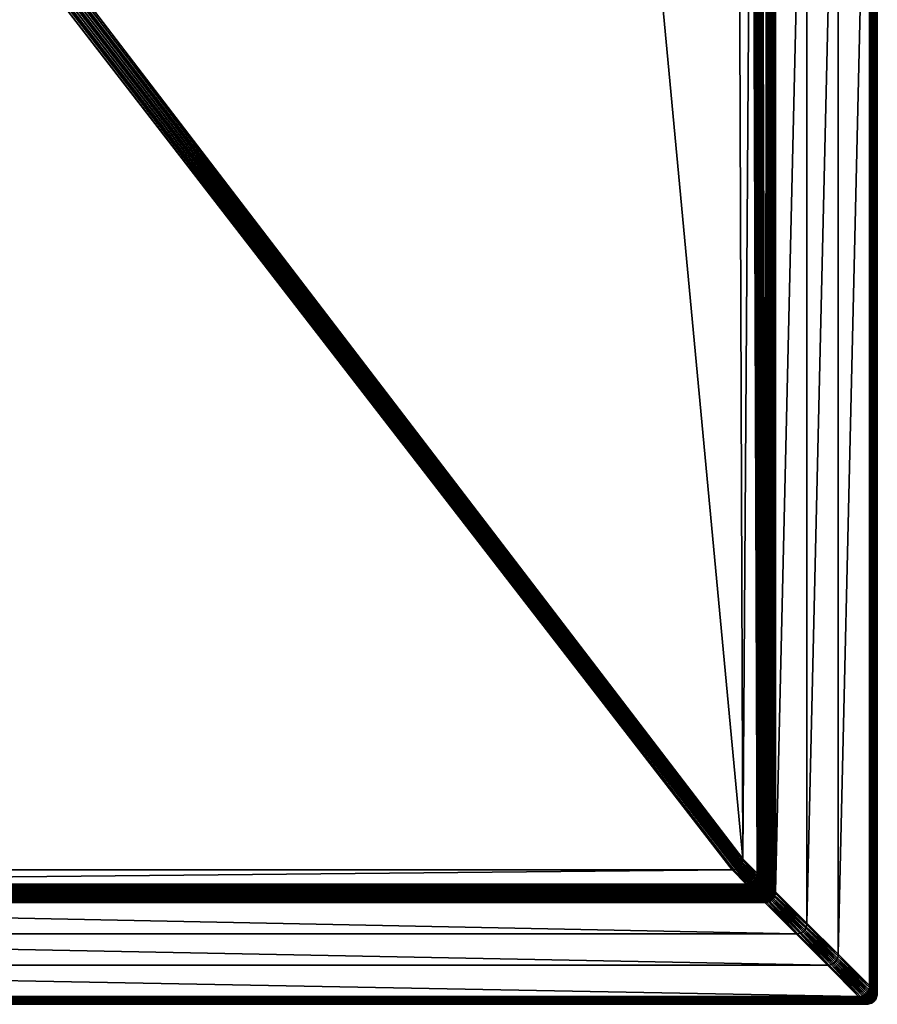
# Model space of a CAD drawing. Header units: centimetres. Extents: x 573.3 to 653.3, y 558 to 648.
# Tile 2 of 20: x 614.1 to 653.3, y 558 to 603. Entities that reach past the tile are written whole.
import ezdxf

# ---------------------------------------------------------------- set-up
doc = ezdxf.new("R2010")
doc.units = ezdxf.units.CM
doc.layers.get('0').update_dxf_attribs({"true_color": 0x565656})

msp = doc.modelspace()

# ---------------------------------------------------------------- meshes
at = {"color": 37, "true_color": 0x7a5834}
mesh = msp.add_polyface(dxfattribs=at)
corners = [(652.769, 558.001, 4), (652.769, 558.001, 0), (573.769, 558.001, 0), (576.985, 561.216, 4.5), (649.554, 561.216, 4.5), (650.985, 559.785, 4.5), (647.669, 563.101, 3.248), (647.729, 563.041, 4.003), (578.838, 563.069, 4.009), (613.976, 607.999, 2.741), (641.088, 628.949, 2.193), (647.127, 564.642, 2.742), (613.906, 607.929, 2.742), (647.116, 564.552, 2.743), (613.835, 607.858, 2.743), (647.097, 564.472, 2.744), (613.765, 607.788, 2.745), (647.069, 564.4, 2.745), (613.694, 607.717, 2.746), (647.032, 564.337, 2.746), (613.623, 607.647, 2.747), (646.987, 564.283, 2.746), (646.718, 564.152, 2.75), (646.628, 564.142, 2.751), (613.271, 607.294, 2.754), (646.798, 564.172, 2.749), (613.341, 607.364, 2.753), (613.412, 607.435, 2.751), (646.87, 564.2, 2.748), (613.482, 607.505, 2.75), (646.932, 564.237, 2.747), (613.553, 607.576, 2.749), (573.777, 558.009, 4.089), (652.761, 558.008, 4.089), (573.791, 558.022, 4.17), (652.748, 558.022, 4.17), (573.811, 558.042, 4.241), (652.728, 558.042, 4.241), (573.837, 558.068, 4.304), (652.702, 558.068, 4.304), (573.869, 558.101, 4.359), (652.669, 558.101, 4.359), (574.123, 558.354, 4.5), (652.416, 558.354, 4.5), (652.479, 558.291, 4.489), (574.06, 558.291, 4.489), (652.536, 558.234, 4.47), (574.003, 558.234, 4.47), (652.586, 558.184, 4.441), (573.952, 558.184, 4.441), (652.631, 558.139, 4.404), (573.907, 558.139, 4.404), (578.48, 562.712, 4.489), (648.059, 562.711, 4.489), (648.123, 562.647, 4.5), (578.54, 562.771, 4.47), (648, 562.77, 4.47), (578.594, 562.826, 4.442), (647.947, 562.823, 4.442), (578.644, 562.876, 4.406), (647.9, 562.87, 4.405), (578.689, 562.92, 4.361), (647.858, 562.912, 4.36), (647.744, 563.026, 4.092), (578.818, 563.049, 4.097), (647.764, 563.006, 4.172), (578.793, 563.025, 4.176), (647.79, 562.98, 4.243), (578.763, 562.995, 4.246), (647.821, 562.949, 4.306), (578.728, 562.96, 4.308), (578.861, 563.092, 3.898), (647.654, 563.116, 3.159), (578.886, 563.117, 3.819), (647.634, 563.136, 3.079), (578.915, 563.147, 3.748), (647.608, 563.162, 3.008), (578.95, 563.182, 3.686), (647.577, 563.193, 2.946), (578.99, 563.221, 3.632), (647.54, 563.23, 2.892), (579.263, 563.494, 3.489), (647.276, 563.495, 2.751), (647.339, 563.431, 2.762), (579.199, 563.429, 3.5), (647.398, 563.372, 2.781), (579.139, 563.37, 3.521), (647.451, 563.319, 2.809), (579.084, 563.315, 3.549), (647.498, 563.272, 2.846), (579.035, 563.266, 3.586), (578.416, 562.647, 4.5), (575.554, 559.785, 4.5)]
mesh.append_faces([[corners[k] for k in face] for face in [(9, 10, 11)]], dxfattribs={"vtx0": -1, "vtx1": -1, "color": 37})
mesh.append_faces([[corners[k] for k in face] for face in [(0, 1, 2), (3, 4, 5), (6, 7, 8), (12, 9, 11), (11, 13, 12), (14, 12, 13), (13, 15, 14), (16, 14, 15), (15, 17, 16), (18, 16, 17), (17, 19, 18), (20, 18, 19), (19, 21, 20), (22, 23, 24), (25, 22, 26), (26, 27, 25), (28, 25, 27), (27, 29, 28), (30, 28, 29), (29, 31, 30), (21, 30, 31), (31, 20, 21), (32, 33, 0), (34, 35, 33), (36, 37, 35), (38, 39, 37), (40, 41, 39), (42, 43, 44), (45, 44, 46), (47, 46, 48), (49, 48, 50), (51, 50, 41), (52, 53, 54), (55, 56, 53), (57, 58, 56), (59, 60, 58), (61, 62, 60), (8, 7, 63), (64, 63, 65), (66, 65, 67), (68, 67, 69), (70, 69, 62), (71, 72, 6), (73, 74, 72), (75, 76, 74), (77, 78, 76), (79, 80, 78), (81, 82, 83), (84, 83, 85), (86, 85, 87), (88, 87, 89), (90, 89, 80), (91, 54, 4), (92, 5, 43)]], dxfattribs={"vtx2": -1, "color": 37})
mesh = msp.add_polyface(dxfattribs=at)
corners = [(641.088, 628.949, 2.193), (646.901, 627.871, 2.15), (647.127, 564.642, 2.742), (650.054, 561.716, 4.5), (650.054, 624.716, 4.5), (651.485, 623.285, 4.5), (648.167, 563.601, 3.239), (647.98, 626.791, 2.638), (648.193, 626.577, 4.012), (647.551, 627.221, 2.15), (653.269, 621.601, 0), (653.269, 621.501, 0), (653.269, 621.501, 4), (653.269, 621.601, 4), (653.269, 621.701, 0), (653.269, 621.701, 4), (653.169, 558.601, 4.359), (653.169, 621.601, 4.359), (653.202, 621.568, 4.304), (652.916, 558.854, 4.5), (652.916, 621.854, 4.5), (652.979, 621.791, 4.489), (652.979, 558.791, 4.489), (653.036, 621.734, 4.47), (653.036, 558.734, 4.47), (653.086, 621.684, 4.441), (653.086, 558.684, 4.441), (653.131, 621.639, 4.404), (653.131, 558.639, 4.404), (648.559, 563.211, 4.489), (648.558, 626.212, 4.489), (648.623, 626.147, 4.5), (648.5, 563.27, 4.47), (648.498, 626.272, 4.47), (648.447, 563.323, 4.442), (648.443, 626.327, 4.443), (648.4, 563.37, 4.405), (648.393, 626.377, 4.407), (648.358, 563.412, 4.36), (648.348, 626.422, 4.362), (648.229, 563.54, 4.003), (648.215, 626.556, 4.099), (648.244, 563.526, 4.092), (648.241, 626.53, 4.177), (648.264, 563.505, 4.172), (648.271, 626.499, 4.247), (648.29, 563.48, 4.243), (648.307, 626.463, 4.309), (648.321, 563.449, 4.306), (648.153, 563.616, 3.15), (647.959, 626.813, 2.551), (648.132, 563.636, 3.07), (647.933, 626.839, 2.473), (648.107, 563.662, 2.999), (647.902, 626.87, 2.402), (648.075, 563.693, 2.936), (647.866, 626.905, 2.341), (648.039, 563.73, 2.882), (647.826, 626.946, 2.288), (647.774, 563.995, 2.742), (647.615, 627.156, 2.16), (647.838, 563.931, 2.753), (647.675, 627.096, 2.18), (647.896, 563.872, 2.772), (647.73, 627.041, 2.207), (647.949, 563.819, 2.8), (647.781, 626.991, 2.243), (647.997, 563.772, 2.837), (653.262, 621.509, 4.089), (653.262, 621.609, 4.089), (653.248, 621.522, 4.17), (653.248, 621.622, 4.17), (653.228, 621.542, 4.241), (653.228, 621.642, 4.241), (653.202, 621.668, 4.304), (653.169, 621.701, 4.359), (653.262, 621.708, 4.089), (653.248, 621.722, 4.17), (653.228, 621.742, 4.241), (653.131, 621.739, 4.404), (648.623, 563.147, 4.5), (651.485, 560.285, 4.5)]
mesh.append_faces([[corners[k] for k in face] for face in [(0, 1, 2), (3, 4, 5), (6, 7, 8), (2, 1, 9), (10, 11, 12), (12, 13, 10), (14, 10, 13), (13, 15, 14), (16, 17, 18), (19, 20, 21), (22, 21, 23), (24, 23, 25), (26, 25, 27), (28, 27, 17), (29, 30, 31), (32, 33, 30), (34, 35, 33), (36, 37, 35), (38, 39, 37), (40, 8, 41), (42, 41, 43), (44, 43, 45), (46, 45, 47), (48, 47, 39), (49, 50, 7), (51, 52, 50), (53, 54, 52), (55, 56, 54), (57, 58, 56), (59, 9, 60), (61, 60, 62), (63, 62, 64), (65, 64, 66), (67, 66, 58), (68, 69, 13), (13, 12, 68), (70, 71, 69), (69, 68, 70), (72, 73, 71), (71, 70, 72), (18, 74, 73), (73, 72, 18), (17, 75, 74), (74, 18, 17), (69, 76, 15), (15, 13, 69), (71, 77, 76), (76, 69, 71), (77, 71, 73), (78, 73, 74), (79, 27, 25), (75, 17, 27), (80, 31, 4), (81, 5, 20)]], dxfattribs={"vtx2": -1, "color": 37})
mesh = msp.add_polyface(dxfattribs=at)
corners = [(653.269, 621.501, 4), (653.269, 621.501, 0), (653.269, 558.501, 0), (653.269, 558.501, 4), (651.485, 623.285, 4.5), (651.485, 560.285, 4.5), (650.054, 561.716, 4.5), (648.193, 626.577, 4.012), (648.229, 563.54, 4.003), (648.167, 563.601, 3.239), (647.551, 627.221, 2.15), (647.774, 563.995, 2.742), (647.127, 564.642, 2.742), (647.276, 563.495, 2.751), (646.628, 564.142, 2.751), (646.718, 564.152, 2.75), (647.365, 563.505, 2.75), (646.798, 564.172, 2.749), (647.445, 563.525, 2.749), (646.87, 564.2, 2.748), (647.517, 563.553, 2.748), (646.932, 564.237, 2.747), (647.58, 563.59, 2.747), (646.987, 564.283, 2.746), (647.116, 564.552, 2.743), (647.763, 563.905, 2.743), (647.097, 564.472, 2.744), (647.744, 563.825, 2.744), (647.069, 564.4, 2.745), (647.716, 563.753, 2.745), (647.032, 564.337, 2.746), (647.679, 563.69, 2.746), (653.261, 558.508, 4.089), (653.262, 621.509, 4.089), (653.248, 558.522, 4.17), (653.248, 621.522, 4.17), (653.228, 558.542, 4.241), (653.228, 621.542, 4.241), (653.202, 558.568, 4.304), (653.202, 621.568, 4.304), (653.169, 558.601, 4.359), (652.979, 621.791, 4.489), (652.979, 558.791, 4.489), (652.916, 558.854, 4.5), (653.036, 621.734, 4.47), (653.036, 558.734, 4.47), (653.086, 621.684, 4.441), (653.086, 558.684, 4.441), (653.131, 621.639, 4.404), (653.131, 558.639, 4.404), (653.169, 621.601, 4.359), (648.623, 626.147, 4.5), (648.623, 563.147, 4.5), (648.559, 563.211, 4.489), (648.558, 626.212, 4.489), (648.5, 563.27, 4.47), (648.498, 626.272, 4.47), (648.447, 563.323, 4.442), (648.443, 626.327, 4.443), (648.4, 563.37, 4.405), (648.393, 626.377, 4.407), (648.358, 563.412, 4.36), (648.215, 626.556, 4.099), (648.244, 563.526, 4.092), (648.241, 626.53, 4.177), (648.264, 563.505, 4.172), (648.271, 626.499, 4.247), (648.29, 563.48, 4.243), (648.307, 626.463, 4.309), (648.321, 563.449, 4.306), (648.348, 626.422, 4.362), (647.98, 626.791, 2.638), (648.153, 563.616, 3.15), (647.959, 626.813, 2.551), (648.132, 563.636, 3.07), (647.933, 626.839, 2.473), (648.107, 563.662, 2.999), (647.902, 626.87, 2.402), (648.075, 563.693, 2.936), (647.866, 626.905, 2.341), (648.039, 563.73, 2.882), (647.615, 627.156, 2.16), (647.838, 563.931, 2.753), (647.675, 627.096, 2.18), (647.896, 563.872, 2.772), (647.73, 627.041, 2.207), (647.949, 563.819, 2.8), (647.781, 626.991, 2.243), (647.997, 563.772, 2.837), (647.826, 626.946, 2.288), (650.054, 624.716, 4.5), (652.916, 621.854, 4.5)]
mesh.append_faces([[corners[k] for k in face] for face in [(0, 1, 2), (2, 3, 0), (4, 5, 6), (7, 8, 9), (10, 11, 12), (13, 14, 15), (16, 15, 17), (18, 17, 19), (20, 19, 21), (22, 21, 23), (24, 12, 11), (11, 25, 24), (26, 24, 25), (25, 27, 26), (28, 26, 27), (27, 29, 28), (30, 28, 29), (23, 30, 31), (32, 33, 0), (0, 3, 32), (34, 35, 33), (33, 32, 34), (36, 37, 35), (35, 34, 36), (38, 39, 37), (37, 36, 38), (39, 38, 40), (41, 42, 43), (44, 45, 42), (46, 47, 45), (48, 49, 47), (50, 40, 49), (51, 52, 53), (54, 53, 55), (56, 55, 57), (58, 57, 59), (60, 59, 61), (62, 63, 8), (64, 65, 63), (66, 67, 65), (68, 69, 67), (70, 61, 69), (71, 9, 72), (73, 72, 74), (75, 74, 76), (77, 76, 78), (79, 78, 80), (81, 82, 11), (83, 84, 82), (85, 86, 84), (87, 88, 86), (89, 80, 88), (25, 11, 82), (90, 6, 52), (91, 43, 5)]], dxfattribs={"vtx2": -1, "color": 37})
mesh = msp.add_polyface(dxfattribs=at)
corners = [(573.769, 558.001, 0), (573.769, 558.001, 4), (652.769, 558.001, 4), (650.985, 559.785, 4.5), (575.554, 559.785, 4.5), (576.985, 561.216, 4.5), (578.838, 563.069, 4.009), (578.841, 563.073, 3.986), (647.669, 563.101, 3.248), (646.628, 564.142, 2.751), (647.276, 563.495, 2.751), (579.263, 563.494, 3.489), (579.913, 564.141, 3.476), (613.271, 607.294, 2.754), (613.341, 607.364, 2.753), (646.718, 564.152, 2.75), (579.824, 564.151, 3.477), (613.2, 607.365, 2.754), (579.743, 564.171, 3.478), (613.129, 607.435, 2.754), (579.672, 564.199, 3.478), (613.059, 607.506, 2.754), (579.609, 564.236, 3.478), (612.988, 607.576, 2.754), (579.554, 564.282, 3.478), (612.917, 607.647, 2.754), (579.414, 564.641, 3.476), (612.564, 608.001, 2.754), (612.634, 607.93, 2.754), (579.424, 564.551, 3.477), (612.705, 607.859, 2.754), (579.444, 564.471, 3.478), (612.776, 607.789, 2.754), (579.472, 564.399, 3.478), (612.846, 607.718, 2.754), (579.509, 564.336, 3.478), (573.777, 558.009, 4.089), (652.761, 558.008, 4.089), (573.791, 558.022, 4.17), (652.748, 558.022, 4.17), (573.811, 558.042, 4.241), (652.728, 558.042, 4.241), (573.837, 558.068, 4.304), (652.702, 558.068, 4.304), (573.869, 558.101, 4.359), (652.479, 558.291, 4.489), (574.06, 558.291, 4.489), (574.123, 558.354, 4.5), (652.536, 558.234, 4.47), (574.003, 558.234, 4.47), (652.586, 558.184, 4.441), (573.952, 558.184, 4.441), (652.631, 558.139, 4.404), (573.907, 558.139, 4.404), (652.669, 558.101, 4.359), (648.123, 562.647, 4.5), (578.416, 562.647, 4.5), (578.48, 562.712, 4.489), (648.059, 562.711, 4.489), (578.54, 562.771, 4.47), (648, 562.77, 4.47), (578.594, 562.826, 4.442), (647.947, 562.823, 4.442), (578.644, 562.876, 4.406), (647.9, 562.87, 4.405), (578.689, 562.92, 4.361), (647.744, 563.026, 4.092), (578.818, 563.049, 4.097), (647.764, 563.006, 4.172), (578.793, 563.025, 4.176), (647.79, 562.98, 4.243), (578.763, 562.995, 4.246), (647.821, 562.949, 4.306), (578.728, 562.96, 4.308), (647.858, 562.912, 4.36), (578.861, 563.092, 3.898), (647.654, 563.116, 3.159), (578.886, 563.117, 3.819), (647.634, 563.136, 3.079), (578.915, 563.147, 3.748), (647.608, 563.162, 3.008), (578.95, 563.182, 3.686), (647.577, 563.193, 2.946), (578.99, 563.221, 3.632), (647.339, 563.431, 2.762), (579.199, 563.429, 3.5), (647.398, 563.372, 2.781), (579.139, 563.37, 3.521), (647.451, 563.319, 2.809), (579.084, 563.315, 3.549), (647.498, 563.272, 2.846), (579.035, 563.266, 3.586), (647.54, 563.23, 2.892), (649.554, 561.216, 4.5), (652.416, 558.354, 4.5)]
mesh.append_faces([[corners[k] for k in face] for face in [(9, 12, 13)]], dxfattribs={"color": 37})
mesh.append_faces([[corners[k] for k in face] for face in [(0, 1, 2), (3, 4, 5), (6, 7, 8), (9, 10, 11), (11, 12, 9), (13, 14, 15), (16, 17, 13), (13, 12, 16), (18, 19, 17), (17, 16, 18), (20, 21, 19), (19, 18, 20), (22, 23, 21), (21, 20, 22), (24, 25, 23), (23, 22, 24), (26, 27, 28), (29, 28, 30), (31, 30, 32), (33, 32, 34), (35, 34, 25), (2, 1, 36), (37, 36, 38), (39, 38, 40), (41, 40, 42), (43, 42, 44), (45, 46, 47), (48, 49, 46), (50, 51, 49), (52, 53, 51), (54, 44, 53), (55, 56, 57), (58, 57, 59), (60, 59, 61), (62, 61, 63), (64, 63, 65), (66, 67, 6), (68, 69, 67), (70, 71, 69), (72, 73, 71), (74, 65, 73), (8, 7, 75), (76, 75, 77), (78, 77, 79), (80, 79, 81), (82, 81, 83), (84, 85, 11), (86, 87, 85), (88, 89, 87), (90, 91, 89), (92, 83, 91), (93, 5, 56), (94, 47, 4)]], dxfattribs={"vtx2": -1, "color": 37})
mesh = msp.add_polyface(dxfattribs=at)
corners = [(646.718, 564.152, 2.75), (647.365, 563.505, 2.75), (647.276, 563.495, 2.751), (646.798, 564.172, 2.749), (647.445, 563.525, 2.749), (646.87, 564.2, 2.748), (647.517, 563.553, 2.748), (646.932, 564.237, 2.747), (647.58, 563.59, 2.747), (646.987, 564.283, 2.746), (647.634, 563.636, 2.746), (647.716, 563.753, 2.745), (647.679, 563.69, 2.746), (647.032, 564.337, 2.746), (647.698, 563.572, 2.757), (648.142, 563.527, 3.151), (648.153, 563.616, 3.15), (648.167, 563.601, 3.239), (648.122, 563.547, 3.071), (648.132, 563.636, 3.07), (648.096, 563.573, 3), (648.107, 563.662, 2.999), (648.065, 563.604, 2.937), (648.075, 563.693, 2.936), (648.028, 563.641, 2.883), (648.039, 563.73, 2.882), (648.045, 563.523, 2.938), (648.009, 563.56, 2.884), (647.838, 563.931, 2.753), (647.827, 563.841, 2.753), (647.763, 563.905, 2.743), (647.896, 563.872, 2.772), (647.886, 563.783, 2.773), (647.949, 563.819, 2.8), (647.939, 563.73, 2.801), (647.997, 563.772, 2.837), (647.986, 563.682, 2.838), (647.808, 563.761, 2.754), (647.744, 563.825, 2.744), (647.866, 563.703, 2.774), (647.919, 563.65, 2.802), (647.967, 563.602, 2.839), (647.78, 563.689, 2.755), (647.838, 563.631, 2.775), (647.891, 563.578, 2.803), (647.939, 563.53, 2.84), (647.743, 563.626, 2.756), (647.802, 563.568, 2.776)]
mesh.append_faces([[corners[k] for k in face] for face in [(0, 1, 2), (3, 4, 1), (5, 6, 4), (7, 8, 6), (9, 10, 8), (11, 12, 13), (12, 10, 9), (8, 10, 14), (15, 16, 17), (18, 19, 16), (20, 21, 19), (19, 18, 20), (22, 23, 21), (21, 20, 22), (24, 25, 23), (23, 22, 24), (26, 22, 20), (27, 24, 22), (28, 29, 30), (31, 32, 29), (29, 28, 31), (33, 34, 32), (32, 31, 33), (35, 36, 34), (34, 33, 35), (25, 24, 36), (36, 35, 25), (29, 37, 38), (38, 30, 29), (32, 39, 37), (37, 29, 32), (34, 40, 39), (39, 32, 34), (36, 41, 40), (40, 34, 36), (24, 27, 41), (41, 36, 24), (37, 42, 11), (11, 38, 37), (39, 43, 42), (42, 37, 39), (40, 44, 43), (43, 39, 40), (41, 45, 44), (44, 40, 41), (45, 41, 27), (42, 46, 12), (12, 11, 42), (43, 47, 46), (46, 42, 43), (47, 43, 44), (46, 14, 10), (10, 12, 46), (14, 46, 47)]], dxfattribs={"vtx2": -1, "color": 37})
mesh = msp.add_polyface(dxfattribs=at)
corners = [(647.608, 563.162, 3.008), (647.697, 563.173, 3.007), (647.723, 563.147, 3.079), (647.577, 563.193, 2.946), (647.666, 563.204, 2.945), (647.54, 563.23, 2.892), (647.63, 563.24, 2.891), (647.803, 563.167, 3.078), (647.747, 563.223, 2.944), (647.778, 563.192, 3.006), (647.71, 563.26, 2.89), (647.429, 563.441, 2.761), (647.339, 563.431, 2.762), (647.276, 563.495, 2.751), (647.365, 563.505, 2.75), (647.487, 563.383, 2.78), (647.398, 563.372, 2.781), (647.54, 563.33, 2.808), (647.451, 563.319, 2.809), (647.587, 563.283, 2.845), (647.498, 563.272, 2.846), (647.509, 563.461, 2.76), (647.445, 563.525, 2.749), (647.567, 563.403, 2.779), (647.62, 563.35, 2.808), (647.668, 563.302, 2.844), (647.581, 563.489, 2.759), (647.517, 563.553, 2.748), (647.639, 563.431, 2.779), (647.692, 563.378, 2.807), (647.74, 563.33, 2.843), (647.782, 563.288, 2.889), (647.643, 563.526, 2.758), (647.58, 563.59, 2.747), (647.702, 563.468, 2.778), (647.755, 563.415, 2.806), (647.802, 563.367, 2.842), (647.698, 563.572, 2.757), (647.756, 563.513, 2.777), (647.809, 563.46, 2.805), (647.802, 563.568, 2.776)]
mesh.append_faces([[corners[k] for k in face] for face in [(0, 1, 2), (3, 4, 1), (1, 0, 3), (5, 6, 4), (4, 3, 5), (7, 2, 1), (4, 8, 9), (9, 1, 4), (6, 10, 8), (8, 4, 6), (11, 12, 13), (13, 14, 11), (15, 16, 12), (12, 11, 15), (17, 18, 16), (16, 15, 17), (19, 20, 18), (18, 17, 19), (6, 5, 20), (20, 19, 6), (21, 11, 14), (14, 22, 21), (23, 15, 11), (11, 21, 23), (24, 17, 15), (15, 23, 24), (25, 19, 17), (17, 24, 25), (10, 6, 19), (19, 25, 10), (26, 21, 22), (22, 27, 26), (28, 23, 21), (21, 26, 28), (29, 24, 23), (23, 28, 29), (30, 25, 24), (24, 29, 30), (31, 10, 25), (25, 30, 31), (32, 26, 27), (27, 33, 32), (34, 28, 26), (26, 32, 34), (35, 29, 28), (28, 34, 35), (36, 30, 29), (29, 35, 36), (37, 32, 33), (38, 34, 32), (32, 37, 38), (39, 35, 34), (34, 38, 39), (40, 38, 37)]], dxfattribs={"vtx2": -1, "color": 37})
mesh = msp.add_polyface(dxfattribs=at)
corners = [(647.91, 563.16, 3.245), (647.973, 563.197, 3.244), (648.034, 563.136, 4.003), (647.697, 563.173, 3.007), (647.778, 563.192, 3.006), (647.803, 563.167, 3.078), (647.824, 563.146, 3.158), (647.895, 563.175, 3.157), (647.875, 563.195, 3.077), (647.849, 563.221, 3.005), (647.747, 563.223, 2.944), (647.818, 563.252, 2.943), (647.71, 563.26, 2.89), (647.782, 563.288, 2.889), (647.958, 563.212, 3.156), (647.938, 563.232, 3.076), (647.912, 563.257, 3.004), (647.881, 563.289, 2.942), (647.844, 563.325, 2.888), (648.027, 563.242, 3.243), (647.992, 563.277, 3.075), (648.012, 563.257, 3.155), (647.966, 563.303, 3.003), (647.935, 563.334, 2.941), (647.899, 563.371, 2.887), (647.74, 563.33, 2.843), (647.802, 563.367, 2.842), (647.857, 563.413, 2.841), (647.755, 563.415, 2.806), (647.809, 563.46, 2.805), (647.944, 563.425, 2.886), (647.981, 563.488, 2.885), (648.017, 563.452, 2.939), (647.981, 563.389, 2.94), (648.012, 563.357, 3.003), (648.009, 563.56, 2.884), (647.939, 563.53, 2.84), (647.891, 563.578, 2.803), (647.854, 563.515, 2.804), (647.802, 563.568, 2.776), (647.902, 563.467, 2.841), (647.756, 563.513, 2.777)]
mesh.append_faces([[corners[k] for k in face] for face in [(0, 1, 2), (3, 4, 5), (6, 7, 0), (5, 8, 7), (7, 6, 5), (4, 9, 8), (8, 5, 4), (10, 11, 9), (9, 4, 10), (12, 13, 11), (11, 10, 12), (7, 14, 1), (1, 0, 7), (8, 15, 14), (14, 7, 8), (9, 16, 15), (15, 8, 9), (11, 17, 16), (16, 9, 11), (13, 18, 17), (17, 11, 13), (19, 1, 14), (15, 20, 21), (21, 14, 15), (16, 22, 20), (20, 15, 16), (17, 23, 22), (22, 16, 17), (18, 24, 23), (23, 17, 18), (18, 13, 25), (25, 26, 18), (27, 26, 28), (28, 29, 27), (24, 18, 26), (26, 27, 24), (30, 31, 32), (32, 33, 30), (23, 33, 34), (34, 22, 23), (24, 30, 33), (33, 23, 24), (35, 31, 36), (37, 38, 39), (36, 40, 38), (38, 37, 36), (31, 30, 40), (40, 36, 31), (38, 29, 41), (41, 39, 38), (40, 27, 29), (29, 38, 40), (30, 24, 27), (27, 40, 30)]], dxfattribs={"vtx2": -1, "color": 37})
mesh = msp.add_polyface(dxfattribs=at)
corners = [(648.088, 563.182, 4.003), (648.034, 563.136, 4.003), (647.973, 563.197, 3.244), (648.027, 563.242, 3.243), (648.137, 563.432, 3.24), (648.157, 563.512, 3.24), (648.218, 563.451, 4.003), (648.109, 563.36, 3.241), (648.199, 563.371, 4.003), (648.171, 563.299, 4.003), (648.073, 563.297, 3.242), (648.134, 563.236, 4.003), (647.958, 563.212, 3.156), (648.012, 563.257, 3.155), (648.103, 563.167, 4.092), (648.167, 563.601, 3.239), (648.142, 563.527, 3.151), (648.153, 563.616, 3.15), (648.122, 563.547, 3.071), (648.123, 563.446, 3.152), (648.102, 563.467, 3.072), (648.077, 563.492, 3.001), (648.096, 563.573, 3), (648.045, 563.523, 2.938), (648.065, 563.604, 2.937), (648.009, 563.56, 2.884), (648.095, 563.375, 3.153), (648.074, 563.395, 3.073), (648.049, 563.421, 3.002), (648.017, 563.452, 2.939), (647.981, 563.488, 2.885), (648.185, 563.284, 4.092), (648.148, 563.221, 4.092), (648.206, 563.264, 4.172), (648.169, 563.201, 4.172), (648.058, 563.312, 3.154), (648.038, 563.332, 3.074), (648.012, 563.357, 3.003), (647.981, 563.389, 2.94), (648.123, 563.147, 4.172), (648.194, 563.175, 4.243), (647.992, 563.277, 3.075), (647.966, 563.303, 3.003)]
mesh.append_faces([[corners[k] for k in face] for face in [(0, 1, 2), (2, 3, 0), (4, 5, 6), (7, 4, 8), (8, 9, 7), (10, 7, 9), (9, 11, 10), (3, 10, 11), (11, 0, 3), (12, 13, 3), (1, 0, 14), (15, 5, 16), (17, 16, 18), (19, 16, 5), (5, 4, 19), (20, 18, 16), (16, 19, 20), (21, 22, 18), (18, 20, 21), (22, 21, 23), (24, 23, 25), (26, 19, 4), (4, 7, 26), (27, 20, 19), (19, 26, 27), (28, 21, 20), (20, 27, 28), (29, 23, 21), (21, 28, 29), (30, 25, 23), (23, 29, 30), (31, 32, 11), (11, 9, 31), (33, 34, 32), (32, 31, 33), (35, 26, 7), (7, 10, 35), (36, 27, 26), (26, 35, 36), (37, 28, 27), (27, 36, 37), (38, 29, 28), (28, 37, 38), (32, 14, 0), (0, 11, 32), (34, 39, 14), (14, 32, 34), (39, 34, 40), (13, 35, 10), (10, 3, 13), (41, 36, 35), (35, 13, 41), (42, 37, 36), (36, 41, 42)]], dxfattribs={"vtx2": -1, "color": 37})
mesh = msp.add_polyface(dxfattribs=at)
corners = [(648.157, 563.512, 3.24), (648.167, 563.601, 3.239), (648.229, 563.54, 4.003), (648.218, 563.451, 4.003), (648.199, 563.371, 4.003), (648.137, 563.432, 3.24), (648.548, 563.122, 4.489), (648.559, 563.211, 4.489), (648.623, 563.147, 4.5), (648.49, 563.18, 4.47), (648.5, 563.27, 4.47), (648.437, 563.233, 4.442), (648.447, 563.323, 4.442), (648.389, 563.281, 4.405), (648.4, 563.37, 4.405), (648.347, 563.323, 4.36), (648.358, 563.412, 4.36), (648.417, 563.153, 4.442), (648.369, 563.201, 4.405), (648.327, 563.243, 4.36), (648.341, 563.129, 4.405), (648.299, 563.171, 4.36), (648.244, 563.526, 4.092), (648.233, 563.437, 4.092), (648.264, 563.505, 4.172), (648.253, 563.416, 4.172), (648.29, 563.48, 4.243), (648.279, 563.391, 4.243), (648.321, 563.449, 4.306), (648.31, 563.36, 4.306), (648.214, 563.356, 4.092), (648.234, 563.336, 4.172), (648.26, 563.31, 4.243), (648.291, 563.279, 4.306), (648.185, 563.284, 4.092), (648.171, 563.299, 4.003), (648.206, 563.264, 4.172), (648.231, 563.239, 4.243), (648.262, 563.207, 4.306), (648.194, 563.175, 4.243), (648.169, 563.201, 4.172), (648.226, 563.144, 4.306)]
mesh.append_faces([[corners[k] for k in face] for face in [(0, 1, 2), (2, 3, 0), (3, 4, 5), (6, 7, 8), (9, 10, 7), (7, 6, 9), (11, 12, 10), (10, 9, 11), (13, 14, 12), (12, 11, 13), (15, 16, 14), (14, 13, 15), (17, 11, 9), (18, 13, 11), (11, 17, 18), (19, 15, 13), (13, 18, 19), (20, 18, 17), (21, 19, 18), (18, 20, 21), (22, 23, 3), (3, 2, 22), (24, 25, 23), (23, 22, 24), (26, 27, 25), (25, 24, 26), (28, 29, 27), (27, 26, 28), (16, 15, 29), (29, 28, 16), (23, 30, 4), (4, 3, 23), (25, 31, 30), (30, 23, 25), (27, 32, 31), (31, 25, 27), (29, 33, 32), (32, 27, 29), (15, 19, 33), (33, 29, 15), (30, 34, 35), (35, 4, 30), (31, 36, 34), (34, 30, 31), (32, 37, 36), (36, 31, 32), (33, 38, 37), (37, 32, 33), (19, 21, 38), (38, 33, 19), (37, 39, 40), (40, 36, 37), (38, 41, 39), (39, 37, 38), (41, 38, 21)]], dxfattribs={"vtx2": -1, "color": 37})
mesh = msp.add_polyface(dxfattribs=at)
corners = [(647.758, 563.112, 3.247), (647.818, 563.051, 4.003), (647.729, 563.041, 4.003), (647.669, 563.101, 3.248), (647.838, 563.132, 3.246), (647.899, 563.071, 4.003), (647.91, 563.16, 3.245), (647.971, 563.099, 4.003), (648.034, 563.136, 4.003), (648.089, 562.78, 4.47), (648, 562.77, 4.47), (647.947, 562.823, 4.442), (647.9, 562.87, 4.405), (647.989, 562.881, 4.405), (648.036, 562.833, 4.442), (647.858, 562.912, 4.36), (647.947, 562.923, 4.36), (648.027, 562.943, 4.36), (648.069, 562.901, 4.405), (647.654, 563.116, 3.159), (647.743, 563.127, 3.158), (647.634, 563.136, 3.079), (647.723, 563.147, 3.079), (647.608, 563.162, 3.008), (647.833, 563.037, 4.092), (647.744, 563.026, 4.092), (647.854, 563.016, 4.172), (647.764, 563.006, 4.172), (647.879, 562.991, 4.243), (647.79, 562.98, 4.243), (647.91, 562.96, 4.306), (647.821, 562.949, 4.306), (647.824, 563.146, 3.158), (647.803, 563.167, 3.078), (647.914, 563.056, 4.092), (647.934, 563.036, 4.172), (647.96, 563.01, 4.243), (647.991, 562.979, 4.306), (647.985, 563.084, 4.092), (648.006, 563.064, 4.172), (648.031, 563.039, 4.243), (648.062, 563.007, 4.306), (648.049, 563.121, 4.092)]
mesh.append_faces([[corners[k] for k in face] for face in [(0, 1, 2), (2, 3, 0), (4, 5, 1), (1, 0, 4), (6, 7, 5), (5, 4, 6), (8, 7, 6), (9, 10, 11), (12, 13, 14), (14, 11, 12), (15, 16, 13), (13, 12, 15), (16, 17, 18), (18, 13, 16), (19, 20, 0), (0, 3, 19), (21, 22, 20), (20, 19, 21), (22, 21, 23), (24, 25, 2), (2, 1, 24), (26, 27, 25), (25, 24, 26), (28, 29, 27), (27, 26, 28), (30, 31, 29), (29, 28, 30), (16, 15, 31), (31, 30, 16), (20, 32, 4), (4, 0, 20), (22, 33, 32), (32, 20, 22), (34, 24, 1), (1, 5, 34), (35, 26, 24), (24, 34, 35), (36, 28, 26), (26, 35, 36), (37, 30, 28), (28, 36, 37), (17, 16, 30), (30, 37, 17), (6, 4, 32), (38, 34, 5), (5, 7, 38), (39, 35, 34), (34, 38, 39), (40, 36, 35), (35, 39, 40), (41, 37, 36), (36, 40, 41), (42, 38, 7), (7, 8, 42)]], dxfattribs={"vtx2": -1, "color": 37})
mesh = msp.add_polyface(dxfattribs=at)
corners = [(648.059, 562.711, 4.489), (648.148, 562.722, 4.489), (648.212, 562.658, 4.5), (648.123, 562.647, 4.5), (648, 562.77, 4.47), (648.089, 562.78, 4.47), (647.947, 562.823, 4.442), (648.036, 562.833, 4.442), (648.228, 562.742, 4.489), (648.292, 562.678, 4.5), (648.17, 562.8, 4.47), (648.117, 562.853, 4.442), (647.989, 562.881, 4.405), (648.069, 562.901, 4.405), (648.242, 562.828, 4.47), (648.3, 562.77, 4.489), (648.189, 562.881, 4.442), (648.141, 562.929, 4.405), (648.027, 562.943, 4.36), (648.099, 562.971, 4.36), (648.252, 562.918, 4.442), (648.305, 562.865, 4.47), (648.204, 562.966, 4.405), (648.162, 563.008, 4.36), (648.306, 562.964, 4.442), (648.216, 563.053, 4.36), (648.259, 563.011, 4.405), (647.991, 562.979, 4.306), (648.062, 563.007, 4.306), (648.069, 563.101, 4.172), (648.006, 563.064, 4.172), (647.985, 563.084, 4.092), (648.049, 563.121, 4.092), (648.094, 563.076, 4.243), (648.031, 563.039, 4.243), (648.126, 563.044, 4.306), (648.103, 563.167, 4.092), (648.034, 563.136, 4.003), (648.123, 563.147, 4.172), (648.149, 563.121, 4.243), (648.18, 563.09, 4.306), (648.194, 563.175, 4.243), (648.226, 563.144, 4.306), (648.262, 563.108, 4.36)]
mesh.append_faces([[corners[k] for k in face] for face in [(0, 1, 2), (2, 3, 0), (4, 5, 1), (1, 0, 4), (6, 7, 5), (1, 8, 9), (9, 2, 1), (5, 10, 8), (8, 1, 5), (7, 11, 10), (10, 5, 7), (12, 13, 11), (11, 7, 12), (10, 14, 15), (15, 8, 10), (11, 16, 14), (14, 10, 11), (13, 17, 16), (16, 11, 13), (18, 19, 17), (17, 13, 18), (16, 20, 21), (21, 14, 16), (17, 22, 20), (20, 16, 17), (19, 23, 22), (22, 17, 19), (24, 20, 22), (23, 25, 26), (26, 22, 23), (19, 18, 27), (27, 28, 19), (29, 30, 31), (31, 32, 29), (33, 34, 30), (30, 29, 33), (35, 28, 34), (34, 33, 35), (23, 19, 28), (28, 35, 23), (36, 32, 37), (38, 29, 32), (32, 36, 38), (39, 33, 29), (29, 38, 39), (40, 35, 33), (33, 39, 40), (25, 23, 35), (35, 40, 25), (41, 39, 38), (42, 40, 39), (39, 41, 42), (43, 25, 40), (40, 42, 43)]], dxfattribs={"vtx2": -1, "color": 37})
mesh = msp.add_polyface(dxfattribs=at)
corners = [(649.643, 561.227, 4.5), (651.074, 559.796, 4.5), (650.985, 559.785, 4.5), (649.554, 561.216, 4.5), (649.723, 561.247, 4.5), (651.154, 559.816, 4.5), (649.795, 561.275, 4.5), (651.226, 559.844, 4.5), (649.858, 561.312, 4.5), (651.289, 559.881, 4.5), (649.912, 561.358, 4.5), (651.343, 559.927, 4.5), (650.043, 561.627, 4.5), (650.054, 561.716, 4.5), (651.485, 560.285, 4.5), (651.474, 560.196, 4.5), (650.023, 561.547, 4.5), (651.454, 560.116, 4.5), (649.995, 561.475, 4.5), (651.426, 560.044, 4.5), (649.958, 561.412, 4.5), (651.389, 559.981, 4.5), (652.568, 558.302, 4.489), (652.479, 558.291, 4.489), (652.416, 558.354, 4.5), (652.505, 558.365, 4.5), (648.212, 562.658, 4.5), (648.123, 562.647, 4.5), (648.292, 562.678, 4.5), (652.585, 558.385, 4.5), (648.364, 562.706, 4.5), (652.657, 558.413, 4.5), (648.427, 562.743, 4.5), (652.72, 558.45, 4.5), (648.481, 562.789, 4.5), (652.774, 558.496, 4.5), (652.916, 558.854, 4.5), (652.905, 558.765, 4.5), (648.612, 563.058, 4.5), (652.885, 558.685, 4.5), (648.592, 562.978, 4.5), (652.857, 558.613, 4.5), (648.564, 562.906, 4.5), (652.82, 558.55, 4.5), (648.527, 562.843, 4.5)]
mesh.append_faces([[corners[k] for k in face] for face in [(0, 1, 2), (2, 3, 0), (4, 5, 1), (1, 0, 4), (6, 7, 5), (5, 4, 6), (8, 9, 7), (7, 6, 8), (10, 11, 9), (9, 8, 10), (12, 13, 14), (14, 15, 12), (16, 12, 15), (15, 17, 16), (18, 16, 17), (17, 19, 18), (20, 18, 19), (19, 21, 20), (10, 20, 21), (21, 11, 10), (22, 23, 24), (24, 25, 22), (26, 0, 3), (3, 27, 26), (24, 2, 1), (1, 25, 24), (28, 4, 0), (0, 26, 28), (25, 1, 5), (5, 29, 25), (30, 6, 4), (29, 5, 7), (7, 31, 29), (32, 8, 6), (31, 7, 9), (9, 33, 31), (34, 10, 8), (33, 9, 11), (11, 35, 33), (15, 14, 36), (36, 37, 15), (13, 12, 38), (17, 15, 37), (37, 39, 17), (12, 16, 40), (19, 17, 39), (39, 41, 19), (16, 18, 42), (21, 19, 41), (41, 43, 21), (18, 20, 44), (11, 21, 43), (43, 35, 11), (20, 10, 34)]], dxfattribs={"vtx2": -1, "color": 37})
mesh = msp.add_polyface(dxfattribs=at)
corners = [(648.228, 562.742, 4.489), (648.3, 562.77, 4.489), (648.364, 562.706, 4.5), (648.292, 562.678, 4.5), (648.363, 562.807, 4.489), (648.427, 562.743, 4.5), (648.242, 562.828, 4.47), (648.305, 562.865, 4.47), (648.418, 562.852, 4.489), (648.481, 562.789, 4.5), (648.359, 562.911, 4.47), (648.252, 562.918, 4.442), (648.306, 562.964, 4.442), (648.204, 562.966, 4.405), (648.259, 563.011, 4.405), (648.623, 563.147, 4.5), (648.612, 563.058, 4.5), (648.548, 563.122, 4.489), (648.528, 563.042, 4.489), (648.592, 562.978, 4.5), (648.47, 563.1, 4.47), (648.49, 563.18, 4.47), (648.417, 563.153, 4.442), (648.5, 562.97, 4.489), (648.564, 562.906, 4.5), (648.442, 563.028, 4.47), (648.389, 563.081, 4.442), (648.341, 563.129, 4.405), (648.463, 562.907, 4.489), (648.527, 562.843, 4.5), (648.405, 562.965, 4.47), (648.352, 563.018, 4.442), (648.304, 563.066, 4.405), (648.262, 563.108, 4.36), (648.299, 563.171, 4.36), (648.216, 563.053, 4.36), (648.226, 563.144, 4.306), (649.723, 561.247, 4.5), (649.795, 561.275, 4.5), (649.858, 561.312, 4.5), (650.054, 561.716, 4.5), (650.043, 561.627, 4.5), (650.023, 561.547, 4.5), (649.995, 561.475, 4.5), (649.958, 561.412, 4.5)]
mesh.append_faces([[corners[k] for k in face] for face in [(0, 1, 2), (2, 3, 0), (1, 4, 5), (5, 2, 1), (6, 7, 4), (4, 1, 6), (4, 8, 9), (9, 5, 4), (7, 10, 8), (8, 4, 7), (11, 12, 10), (10, 7, 11), (13, 14, 12), (15, 16, 17), (18, 17, 16), (16, 19, 18), (20, 21, 17), (17, 18, 20), (21, 20, 22), (23, 18, 19), (19, 24, 23), (25, 20, 18), (18, 23, 25), (26, 22, 20), (20, 25, 26), (22, 26, 27), (28, 23, 24), (24, 29, 28), (30, 25, 23), (23, 28, 30), (31, 26, 25), (25, 30, 31), (32, 27, 26), (26, 31, 32), (33, 34, 27), (27, 32, 33), (8, 28, 29), (29, 9, 8), (10, 30, 28), (28, 8, 10), (12, 31, 30), (30, 10, 12), (14, 32, 31), (31, 12, 14), (35, 33, 32), (32, 14, 35), (34, 33, 36), (37, 3, 2), (38, 2, 5), (39, 5, 9), (16, 15, 40), (19, 16, 41), (24, 19, 42), (29, 24, 43), (9, 29, 44)]], dxfattribs={"vtx2": -1, "color": 37})
mesh = msp.add_polyface(dxfattribs=at)
corners = [(652.479, 558.291, 4.489), (652.568, 558.302, 4.489), (652.625, 558.245, 4.47), (652.648, 558.322, 4.489), (652.505, 558.365, 4.5), (652.585, 558.385, 4.5), (652.705, 558.265, 4.47), (652.72, 558.35, 4.489), (652.657, 558.413, 4.5), (652.777, 558.293, 4.47), (652.783, 558.387, 4.489), (652.72, 558.45, 4.5), (652.84, 558.33, 4.47), (652.891, 558.279, 4.441), (652.837, 558.433, 4.489), (652.774, 558.496, 4.5), (652.894, 558.376, 4.47), (652.945, 558.325, 4.441), (652.99, 558.28, 4.404), (652.979, 558.791, 4.489), (652.968, 558.702, 4.489), (652.905, 558.765, 4.5), (652.916, 558.854, 4.5), (653.036, 558.734, 4.47), (653.025, 558.645, 4.47), (653.086, 558.684, 4.441), (652.948, 558.622, 4.489), (652.885, 558.685, 4.5), (653.005, 558.565, 4.47), (653.075, 558.595, 4.441), (653.056, 558.514, 4.441), (652.92, 558.55, 4.489), (652.857, 558.613, 4.5), (652.977, 558.493, 4.47), (653.028, 558.442, 4.441), (652.883, 558.487, 4.489), (652.82, 558.55, 4.5), (652.94, 558.43, 4.47), (652.991, 558.379, 4.441), (653.072, 558.398, 4.404), (653.035, 558.335, 4.404), (653.074, 558.296, 4.359)]
mesh.append_faces([[corners[k] for k in face] for face in [(0, 1, 2), (3, 1, 4), (4, 5, 3), (1, 3, 6), (7, 3, 5), (5, 8, 7), (9, 6, 3), (3, 7, 9), (10, 7, 8), (8, 11, 10), (12, 9, 7), (7, 10, 12), (9, 12, 13), (14, 10, 11), (11, 15, 14), (16, 12, 10), (10, 14, 16), (17, 13, 12), (12, 16, 17), (13, 17, 18), (19, 20, 21), (21, 22, 19), (23, 24, 20), (20, 19, 23), (24, 23, 25), (20, 26, 27), (27, 21, 20), (24, 28, 26), (26, 20, 24), (29, 30, 28), (28, 24, 29), (26, 31, 32), (32, 27, 26), (28, 33, 31), (31, 26, 28), (30, 34, 33), (33, 28, 30), (31, 35, 36), (36, 32, 31), (33, 37, 35), (35, 31, 33), (34, 38, 37), (37, 33, 34), (39, 40, 38), (38, 34, 39), (35, 14, 15), (15, 36, 35), (37, 16, 14), (14, 35, 37), (38, 17, 16), (16, 37, 38), (40, 18, 17), (17, 38, 40), (18, 40, 41)]], dxfattribs={"vtx2": -1, "color": 37})
mesh = msp.add_polyface(dxfattribs=at)
corners = [(653.258, 558.412, 4), (653.269, 558.501, 4), (653.269, 558.501, 0), (653.258, 558.412, 0), (653.239, 558.331, 4), (653.239, 558.331, 0), (653.211, 558.259, 4), (653.211, 558.259, 0), (653.251, 558.419, 4.089), (653.261, 558.508, 4.089), (653.237, 558.433, 4.17), (653.248, 558.522, 4.17), (653.217, 558.453, 4.241), (653.228, 558.542, 4.241), (653.191, 558.479, 4.304), (653.202, 558.568, 4.304), (653.158, 558.512, 4.359), (653.169, 558.601, 4.359), (653.231, 558.339, 4.089), (653.217, 558.353, 4.17), (653.197, 558.373, 4.241), (653.171, 558.399, 4.304), (653.139, 558.431, 4.359), (653.203, 558.267, 4.089), (653.189, 558.281, 4.17), (653.169, 558.301, 4.241), (653.143, 558.327, 4.304), (653.111, 558.359, 4.359), (653.132, 558.238, 4.241), (653.106, 558.264, 4.304), (653.074, 558.296, 4.359), (653.086, 558.684, 4.441), (653.075, 558.595, 4.441), (653.025, 558.645, 4.47), (653.131, 558.639, 4.404), (653.12, 558.55, 4.404), (653.1, 558.47, 4.404), (653.056, 558.514, 4.441), (653.072, 558.398, 4.404), (653.028, 558.442, 4.441), (653.035, 558.335, 4.404)]
mesh.append_faces([[corners[k] for k in face] for face in [(0, 1, 2), (2, 3, 0), (4, 0, 3), (3, 5, 4), (6, 4, 5), (5, 7, 6), (8, 9, 1), (1, 0, 8), (10, 11, 9), (9, 8, 10), (12, 13, 11), (11, 10, 12), (14, 15, 13), (13, 12, 14), (16, 17, 15), (15, 14, 16), (18, 8, 0), (0, 4, 18), (19, 10, 8), (8, 18, 19), (20, 12, 10), (10, 19, 20), (21, 14, 12), (12, 20, 21), (22, 16, 14), (14, 21, 22), (23, 18, 4), (4, 6, 23), (24, 19, 18), (18, 23, 24), (25, 20, 19), (19, 24, 25), (26, 21, 20), (20, 25, 26), (27, 22, 21), (21, 26, 27), (28, 25, 24), (29, 26, 25), (30, 27, 26), (26, 29, 30), (31, 32, 33), (34, 35, 32), (32, 31, 34), (17, 16, 35), (35, 34, 17), (35, 36, 37), (37, 32, 35), (16, 22, 36), (36, 35, 16), (36, 38, 39), (39, 37, 36), (22, 27, 38), (38, 36, 22), (27, 30, 40), (40, 38, 27)]], dxfattribs={"vtx2": -1, "color": 37})
mesh = msp.add_polyface(dxfattribs=at)
corners = [(652.858, 558.012, 0), (652.769, 558.001, 0), (652.769, 558.001, 4), (652.858, 558.012, 4), (652.939, 558.031, 0), (652.939, 558.031, 4), (652.761, 558.008, 4.089), (652.851, 558.019, 4.089), (652.748, 558.022, 4.17), (652.837, 558.033, 4.17), (652.728, 558.042, 4.241), (652.817, 558.053, 4.241), (652.702, 558.068, 4.304), (652.791, 558.079, 4.304), (652.669, 558.101, 4.359), (652.758, 558.112, 4.359), (652.931, 558.039, 4.089), (652.917, 558.053, 4.17), (652.897, 558.073, 4.241), (652.871, 558.099, 4.304), (652.839, 558.131, 4.359), (652.989, 558.081, 4.17), (652.943, 558.127, 4.304), (652.969, 558.101, 4.241), (652.911, 558.159, 4.359), (652.625, 558.245, 4.47), (652.536, 558.234, 4.47), (652.479, 558.291, 4.489), (652.675, 558.195, 4.441), (652.586, 558.184, 4.441), (652.72, 558.15, 4.404), (652.631, 558.139, 4.404), (652.705, 558.265, 4.47), (652.568, 558.302, 4.489), (652.756, 558.214, 4.441), (652.8, 558.17, 4.404), (652.828, 558.242, 4.441), (652.777, 558.293, 4.47), (652.872, 558.198, 4.404), (652.891, 558.279, 4.441), (652.935, 558.235, 4.404), (652.974, 558.196, 4.359)]
mesh.append_faces([[corners[k] for k in face] for face in [(0, 1, 2), (2, 3, 0), (4, 0, 3), (3, 5, 4), (6, 7, 3), (3, 2, 6), (8, 9, 7), (7, 6, 8), (10, 11, 9), (9, 8, 10), (12, 13, 11), (11, 10, 12), (14, 15, 13), (13, 12, 14), (7, 16, 5), (5, 3, 7), (9, 17, 16), (16, 7, 9), (11, 18, 17), (17, 9, 11), (13, 19, 18), (18, 11, 13), (15, 20, 19), (19, 13, 15), (21, 17, 18), (19, 22, 23), (23, 18, 19), (20, 24, 22), (22, 19, 20), (25, 26, 27), (28, 29, 26), (26, 25, 28), (30, 31, 29), (29, 28, 30), (15, 14, 31), (31, 30, 15), (32, 25, 33), (34, 28, 25), (25, 32, 34), (35, 30, 28), (28, 34, 35), (20, 15, 30), (30, 35, 20), (36, 34, 32), (32, 37, 36), (38, 35, 34), (34, 36, 38), (24, 20, 35), (35, 38, 24), (39, 36, 37), (40, 38, 36), (36, 39, 40), (41, 24, 38), (38, 40, 41)]], dxfattribs={"vtx2": -1, "color": 37})
mesh = msp.add_polyface(dxfattribs=at)
corners = [(653.01, 558.06, 0), (652.939, 558.031, 0), (652.939, 558.031, 4), (653.01, 558.06, 4), (653.074, 558.096, 0), (653.074, 558.096, 4), (653.128, 558.142, 0), (653.128, 558.142, 4), (653.174, 558.196, 4), (653.211, 558.259, 4), (653.211, 558.259, 0), (653.174, 558.196, 0), (652.931, 558.039, 4.089), (653.003, 558.067, 4.089), (652.917, 558.053, 4.17), (652.989, 558.081, 4.17), (652.897, 558.073, 4.241), (652.969, 558.101, 4.241), (653.066, 558.104, 4.089), (653.052, 558.118, 4.17), (653.032, 558.138, 4.241), (652.943, 558.127, 4.304), (653.006, 558.164, 4.304), (652.911, 558.159, 4.359), (652.974, 558.196, 4.359), (653.12, 558.15, 4.089), (653.106, 558.164, 4.17), (653.086, 558.184, 4.241), (653.06, 558.21, 4.304), (653.028, 558.242, 4.359), (652.99, 558.28, 4.404), (652.935, 558.235, 4.404), (652.891, 558.279, 4.441), (653.166, 558.204, 4.089), (653.203, 558.267, 4.089), (653.152, 558.218, 4.17), (653.189, 558.281, 4.17), (653.132, 558.238, 4.241), (653.169, 558.301, 4.241), (653.106, 558.264, 4.304), (653.074, 558.296, 4.359)]
mesh.append_faces([[corners[k] for k in face] for face in [(0, 1, 2), (2, 3, 0), (4, 0, 3), (3, 5, 4), (6, 4, 5), (5, 7, 6), (8, 9, 10), (10, 11, 8), (7, 8, 11), (11, 6, 7), (12, 13, 3), (3, 2, 12), (14, 15, 13), (13, 12, 14), (16, 17, 15), (13, 18, 5), (5, 3, 13), (15, 19, 18), (18, 13, 15), (17, 20, 19), (19, 15, 17), (21, 22, 20), (20, 17, 21), (23, 24, 22), (22, 21, 23), (18, 25, 7), (7, 5, 18), (19, 26, 25), (25, 18, 19), (20, 27, 26), (26, 19, 20), (22, 28, 27), (27, 20, 22), (24, 29, 28), (28, 22, 24), (30, 31, 32), (29, 24, 31), (31, 30, 29), (33, 34, 9), (9, 8, 33), (35, 36, 34), (34, 33, 35), (36, 35, 37), (38, 37, 39), (25, 33, 8), (8, 7, 25), (26, 35, 33), (33, 25, 26), (27, 37, 35), (35, 26, 27), (28, 39, 37), (37, 27, 28), (29, 40, 39), (39, 28, 29), (40, 29, 30)]], dxfattribs={"vtx2": -1, "color": 37})

doc.saveas('drawing.dxf')
